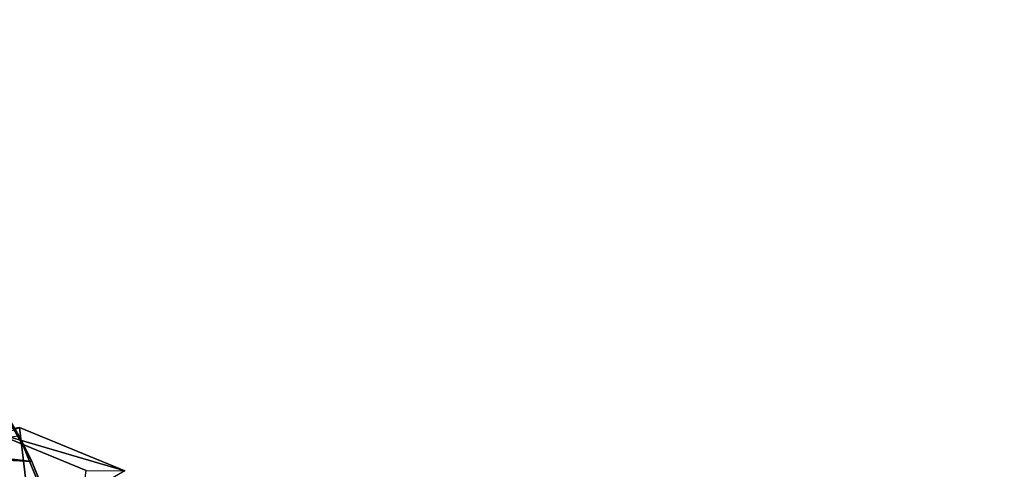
# Model space of a CAD drawing. Header units: metres. Extents: x 0 to 1004, y -708 to 0.
# Tile 44 of 98: x 226 to 339, y -241 to -189. Entities that reach past the tile are written whole.
import ezdxf

# ---------------------------------------------------------------- set-up
doc = ezdxf.new("R2010")
doc.units = ezdxf.units.M

msp = doc.modelspace()

# ---------------------------------------------------------------- linework, layer by layer
at = {"layer": 'top01'}
for points in [[(227.023026, -239.772797, 658.668152), (212.231308, -213.501617, 659.055481), (43.113186, -218.128967, 663.484009)], [(225.579132, -236.833511, 628.322754), (212.231308, -213.501617, 659.055481), (227.023026, -239.772797, 658.668152)], [(227.023026, -239.772797, 658.668152), (43.113186, -218.128967, 663.484009), (39.396584, -229.491959, 663.581299)], [(238.304123, -267.396332, 658.372742), (39.396584, -229.491959, 663.581299), (36.026302, -241.012939, 663.669556)], [(238.304123, -267.396332, 658.372742), (227.023026, -239.772797, 658.668152), (39.396584, -229.491959, 663.581299)], [(239.387512, -270.684418, 628.322754), (144.111984, -246.263931, 309.173157), (225.579132, -236.833511, 628.322754)], [(239.387512, -270.684418, 628.322754), (225.579132, -236.833511, 628.322754), (227.023026, -239.772797, 658.668152)], [(239.387512, -270.684418, 628.322754), (227.023026, -239.772797, 658.668152), (238.304123, -267.396332, 658.372742)]]:
    msp.add_3dface(points, dxfattribs=at)
at = {"layer": 'top0123414'}
for points in [[(226.957245, -247.041199, 1943.033813), (214.384399, -240.516769, 1944.354736), (225.612305, -235.878891, 1955.444458)], [(237.715866, -240.833191, 1959.601685), (225.612305, -235.878891, 1955.444458), (222.559067, -236.401062, 1966.325928)], [(237.715866, -240.833191, 1959.601685), (226.957245, -247.041199, 1943.033813), (225.612305, -235.878891, 1955.444458)], [(233.278183, -240.789963, 1970.008667), (237.715866, -240.833191, 1959.601685), (222.559067, -236.401062, 1966.325928)], [(233.278183, -240.789963, 1970.008667), (222.559067, -236.401062, 1966.325928), (222.559998, -324.160156, 2039.964478)], [(226.957245, -247.041199, 1943.033813), (214.012466, -243.798874, 1940.313232), (214.384399, -240.516769, 1944.354736)]]:
    msp.add_3dface(points, dxfattribs=at)
at = {"layer": 'top0123459'}
for points in [[(994.049377, -10, 90), (217.024673, -653.266907, 90), (10, -10, 90)], [(787.024658, -653.266907, 90), (217.024673, -653.266907, 90), (994.049377, -10, 90)], [(64.753654, -187.940216, 115.05761), (62.34153, -218.630936, 114.521904), (358.174194, -73.613029, 117.0532)], [(62.34153, -218.630936, 114.521904), (406.116364, -74.810768, 117.032295), (358.174194, -73.613029, 117.0532)], [(60.485558, -249.360291, 113.985519), (59.186348, -280.118225, 113.448639), (406.116364, -74.810768, 117.032295)], [(406.116364, -74.810768, 117.032295), (59.186348, -280.118225, 113.448639), (489.911316, -508.234344, 109.46685)], [(62.34153, -218.630936, 114.521904), (60.485558, -249.360291, 113.985519), (406.116364, -74.810768, 117.032295)]]:
    msp.add_3dface(points, dxfattribs=at)

doc.saveas('drawing.dxf')
